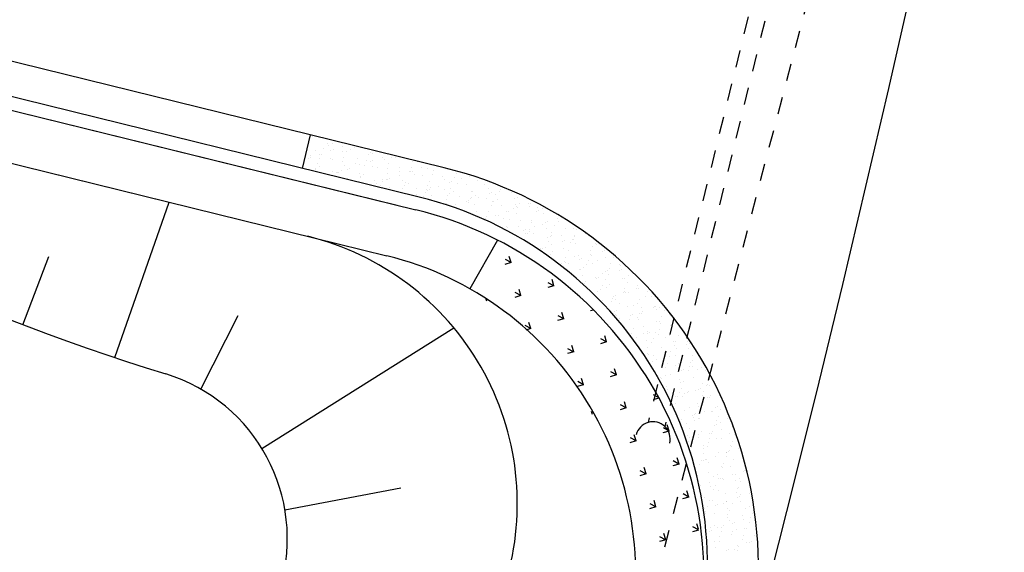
# Model space of a CAD drawing. Extents: x 0 to 1135, y 0 to 420.
# Tile 21 of 74: x 619 to 647, y 129 to 145. Entities that reach past the tile are written whole.
import ezdxf

# ---------------------------------------------------------------- set-up
doc = ezdxf.new("R2010")
doc.units = 0
doc.header["$LTSCALE"] = 2
doc.header["$MEASUREMENT"] = 0
doc.linetypes.add('ACAD_ISO02W100', pattern=[0.5, 0.25, -0.25])
doc.linetypes.add('AUSGEZOGEN', pattern=[0])
doc.layers.add('BOESCHG', color=8, linetype='AUSGEZOGEN')
doc.layers.add('Strassen', color=15, linetype='CONTINUOUS')

msp = doc.modelspace()

# ---------------------------------------------------------------- linework, layer by layer
at = {"layer": 'BOESCHG'}
for points in [[(371.801, 194.57, 0.000005), (348.632, 194.62, 0.000007), (332.459, 194.655, 0.000063)], [(371.798, 193.57, 0.000005), (348.629, 193.62, 0.000007), (332.457, 193.655, 0.000063)]]:
    msp.add_lwpolyline(points, format="xyb", dxfattribs=at)
at = {"layer": 'Strassen', "linetype": 'ACAD_ISO02W100'}
for p, q in [((643.944, 154.196), (630.033, 100.984)), ((640.638, 147.843), (637.021, 133.148)), ((641.124, 147.724), (637.506, 133.029))]:
    msp.add_line(p, q, dxfattribs=at)
at = {"layer": 'Strassen', "linetype": 'Continuous'}
for p, q in [((644.647, 145.708), (643.997, 142.855)), ((631.096, 140.548), (617.094, 143.995)), ((630.371, 139.697), (616.855, 143.024)), ((643.997, 142.855), (643.335, 140.005)), ((616.703, 142.67), (630.274, 139.329)), ((616.703, 142.67), (629.733, 139.462)), ((626.979, 140.531), (627.218, 141.502)), ((627.195, 141.384), (627.195, 141.384)), ((627.285, 141.46), (627.285, 141.46)), ((616.344, 141.213), (629.429, 137.992)), ((627.353, 141.041), (627.353, 141.041)), ((627.604, 141.122), (627.604, 141.122)), ((627.717, 141.245), (627.717, 141.245)), ((627.733, 141.203), (627.733, 141.203)), ((627.808, 141.05), (627.808, 141.05)), ((627.842, 141.263), (627.842, 141.263)), ((627.867, 141.07), (627.867, 141.07)), ((628.146, 141.167), (628.146, 141.167)), ((628.148, 141.03), (628.148, 141.03)), ((628.256, 141.031), (628.256, 141.031)), ((628.38, 141.083), (628.38, 141.083)), ((628.489, 141.143), (628.489, 141.143)), ((628.946, 141), (628.946, 141)), ((629.136, 141.023), (629.136, 141.023)), ((627.151, 140.823), (627.151, 140.823)), ((627.21, 140.843), (627.21, 140.843)), ((627.22, 140.917), (627.22, 140.917)), ((627.484, 140.808), (627.484, 140.808)), ((627.489, 140.94), (627.489, 140.94)), ((627.531, 140.93), (627.531, 140.93)), ((627.784, 140.825), (627.784, 140.825)), ((627.866, 140.797), (627.866, 140.797)), ((628.136, 140.717), (628.136, 140.717)), ((628.183, 140.839), (628.183, 140.839)), ((628.579, 140.814), (628.579, 140.814)), ((628.836, 140.749), (628.836, 140.749)), ((628.909, 140.94), (628.909, 140.94)), ((628.957, 140.739), (628.957, 140.739)), ((629.016, 140.76), (629.016, 140.76)), ((629.026, 140.962), (629.026, 140.962)), ((629.295, 140.856), (629.295, 140.856)), ((629.377, 140.785), (629.377, 140.785)), ((629.561, 140.849), (629.561, 140.849)), ((629.673, 140.842), (629.673, 140.842)), ((630.18, 140.73), (630.18, 140.73)), ((630.213, 140.759), (630.213, 140.759)), ((630.32, 140.722), (630.32, 140.722)), ((627.362, 140.488), (627.362, 140.488)), ((627.364, 140.517), (627.364, 140.517)), ((627.413, 140.665), (627.413, 140.665)), ((627.473, 140.578), (627.473, 140.578)), ((627.844, 140.45), (627.844, 140.45)), ((628.12, 140.458), (628.12, 140.458)), ((628.215, 140.61), (628.215, 140.61)), ((628.3, 140.512), (628.3, 140.512)), ((628.359, 140.532), (628.359, 140.532)), ((628.513, 140.677), (628.513, 140.677)), ((628.638, 140.629), (628.638, 140.629)), ((628.789, 140.626), (628.789, 140.626)), ((629.01, 140.599), (629.01, 140.599)), ((629.16, 140.556), (629.16, 140.556)), ((629.441, 140.535), (629.441, 140.535)), ((629.488, 140.658), (629.488, 140.658)), ((629.806, 140.436), (629.806, 140.436)), ((629.808, 140.57), (629.808, 140.57)), ((630.093, 140.445), (630.093, 140.445)), ((630.106, 140.429), (630.106, 140.429)), ((630.14, 140.567), (630.14, 140.567)), ((630.165, 140.449), (630.165, 140.449)), ((630.444, 140.546), (630.444, 140.546)), ((630.611, 140.514), (630.611, 140.514)), ((630.792, 140.477), (630.792, 140.477)), ((627.981, 140.402), (627.981, 140.402)), ((628.01, 140.397), (628.01, 140.397)), ((628.014, 140.397), (628.014, 140.397)), ((628.275, 140.235), (628.275, 140.235)), ((628.646, 140.395), (628.646, 140.395)), ((628.657, 140.277), (628.657, 140.277)), ((628.666, 140.306), (628.666, 140.306)), ((628.766, 140.338), (628.766, 140.338)), ((629.077, 140.179), (629.077, 140.179)), ((629.304, 140.157), (629.304, 140.157)), ((629.319, 140.215), (629.319, 140.215)), ((629.413, 140.217), (629.413, 140.217)), ((629.441, 140.384), (629.441, 140.384)), ((629.449, 140.201), (629.449, 140.201)), ((629.508, 140.222), (629.508, 140.222)), ((629.787, 140.318), (629.787, 140.318)), ((629.873, 140.168), (629.873, 140.168)), ((629.971, 140.125), (629.971, 140.125)), ((630.24, 140.354), (630.24, 140.354)), ((630.453, 140.316), (630.453, 140.316)), ((630.671, 140.139), (630.671, 140.139)), ((630.746, 140.354), (630.746, 140.354)), ((631.042, 140.299), (631.042, 140.299)), ((631.1, 140.196), (631.1, 140.196)), ((631.314, 140.138), (631.314, 140.138)), ((631.398, 140.263), (631.398, 140.263)), ((631.445, 140.386), (631.445, 140.386)), ((631.593, 140.235), (631.593, 140.235)), ((631.837, 140.288), (631.837, 140.288)), ((632.05, 140.173), (632.05, 140.173)), ((629.13, 140.091), (629.13, 140.091)), ((629.246, 140.024), (629.246, 140.024)), ((629.509, 139.964), (629.509, 139.964)), ((629.898, 139.933), (629.898, 139.933)), ((629.951, 140.036), (629.951, 140.036)), ((630.06, 140.097), (630.06, 140.097)), ((630.304, 139.953), (630.304, 139.953)), ((630.55, 139.842), (630.55, 139.842)), ((630.597, 139.916), (630.597, 139.916)), ((630.598, 139.891), (630.598, 139.891)), ((630.623, 140.034), (630.623, 140.034)), ((630.657, 139.911), (630.657, 139.911)), ((630.707, 139.977), (630.707, 139.977)), ((630.936, 140.008), (630.936, 140.008)), ((631.102, 139.924), (631.102, 139.924)), ((631.255, 140.118), (631.255, 140.118)), ((631.276, 139.943), (631.276, 139.943)), ((631.353, 139.857), (631.353, 139.857)), ((631.473, 140.084), (631.473, 140.084)), ((631.746, 140.076), (631.746, 140.076)), ((631.904, 139.868), (631.904, 139.868)), ((631.928, 139.853), (631.928, 139.853)), ((632.268, 140.073), (632.268, 140.073)), ((632.393, 139.956), (632.393, 139.956)), ((632.7, 139.857), (632.7, 139.857)), ((632.742, 139.924), (632.742, 139.924)), ((643.335, 140.005), (642.661, 137.159)), ((630.279, 139.78), (630.279, 139.78)), ((630.503, 139.72), (630.503, 139.72)), ((630.735, 139.738), (630.735, 139.738)), ((631.156, 139.629), (631.156, 139.629)), ((631.203, 139.752), (631.203, 139.752)), ((631.244, 139.796), (631.244, 139.796)), ((631.533, 139.708), (631.533, 139.708)), ((631.747, 139.58), (631.747, 139.58)), ((631.806, 139.6), (631.806, 139.6)), ((631.855, 139.661), (631.855, 139.661)), ((631.891, 139.676), (631.891, 139.676)), ((632, 139.737), (632, 139.737)), ((632.085, 139.697), (632.085, 139.697)), ((632.336, 139.653), (632.336, 139.653)), ((632.404, 139.807), (632.404, 139.807)), ((632.463, 139.828), (632.463, 139.828)), ((632.507, 139.57), (632.507, 139.57)), ((632.537, 139.556), (632.537, 139.556)), ((632.58, 139.762), (632.58, 139.762)), ((632.647, 139.617), (632.647, 139.617)), ((633.04, 139.835), (633.04, 139.835)), ((633.131, 139.642), (633.131, 139.642)), ((633.233, 139.671), (633.233, 139.671)), ((621.533, 135.032), (623.106, 139.549)), ((631.166, 139.523), (631.166, 139.523)), ((631.428, 139.469), (631.428, 139.469)), ((631.808, 139.538), (631.808, 139.538)), ((631.964, 139.493), (631.964, 139.493)), ((632.024, 139.27), (632.024, 139.27)), ((632.396, 139.278), (632.396, 139.278)), ((632.46, 139.448), (632.46, 139.448)), ((632.767, 139.438), (632.767, 139.438)), ((632.896, 139.269), (632.896, 139.269)), ((632.955, 139.29), (632.955, 139.29)), ((633.113, 139.357), (633.113, 139.357)), ((633.16, 139.48), (633.16, 139.48)), ((633.184, 139.436), (633.184, 139.436)), ((633.234, 139.386), (633.234, 139.386)), ((633.293, 139.496), (633.293, 139.496)), ((633.553, 139.497), (633.553, 139.497)), ((633.562, 139.427), (633.562, 139.427)), ((633.612, 139.517), (633.612, 139.517)), ((633.765, 139.266), (633.765, 139.266)), ((633.812, 139.389), (633.812, 139.389)), ((633.831, 139.315), (633.831, 139.315)), ((633.94, 139.376), (633.94, 139.376)), ((632.299, 139.062), (632.299, 139.062)), ((632.338, 139.128), (632.338, 139.128)), ((632.577, 139.159), (632.577, 139.159)), ((632.671, 139.15), (632.671, 139.15)), ((632.827, 139.063), (632.827, 139.063)), ((632.991, 139.037), (632.991, 139.037)), ((633.198, 139.223), (633.198, 139.223)), ((633.317, 139.03), (633.317, 139.03)), ((633.629, 139.007), (633.629, 139.007)), ((633.993, 139.212), (633.993, 139.212)), ((634.383, 139.075), (634.383, 139.075)), ((634.417, 139.176), (634.417, 139.176)), ((634.424, 138.996), (634.424, 138.996)), ((632.917, 138.846), (632.917, 138.846)), ((632.924, 138.811), (632.924, 138.811)), ((633.258, 138.847), (633.258, 138.847)), ((633.389, 138.731), (633.389, 138.731)), ((633.448, 138.752), (633.448, 138.752)), ((633.57, 138.755), (633.57, 138.755)), ((633.643, 138.946), (633.643, 138.946)), ((633.726, 138.848), (633.726, 138.848)), ((633.964, 138.909), (633.964, 138.909)), ((634.045, 138.959), (634.045, 138.959)), ((634.06, 138.792), (634.06, 138.792)), ((634.104, 138.979), (634.104, 138.979)), ((634.295, 138.856), (634.295, 138.856)), ((634.611, 138.789), (634.611, 138.789)), ((634.856, 138.781), (634.856, 138.781)), ((634.947, 138.765), (634.947, 138.765)), ((632.645, 138.445), (631.843, 137.032)), ((633.462, 138.63), (633.462, 138.63)), ((633.523, 138.632), (633.523, 138.632)), ((633.571, 138.691), (633.571, 138.691)), ((633.689, 138.632), (633.689, 138.632)), ((634.108, 138.51), (634.108, 138.51)), ((634.12, 138.417), (634.12, 138.417)), ((634.175, 138.541), (634.175, 138.541)), ((634.218, 138.57), (634.218, 138.57)), ((634.222, 138.664), (634.222, 138.664)), ((634.492, 138.577), (634.492, 138.577)), ((634.538, 138.42), (634.538, 138.42)), ((634.597, 138.441), (634.597, 138.441)), ((634.828, 138.451), (634.828, 138.451)), ((634.864, 138.45), (634.864, 138.45)), ((634.874, 138.573), (634.874, 138.573)), ((634.875, 138.537), (634.875, 138.537)), ((635.194, 138.648), (635.194, 138.648)), ((635.287, 138.566), (635.287, 138.566)), ((633.754, 138.231), (633.754, 138.231)), ((633.881, 138.193), (633.881, 138.193)), ((633.94, 138.214), (633.94, 138.214)), ((634.053, 138.222), (634.053, 138.222)), ((634.219, 138.31), (634.219, 138.31)), ((634.552, 138.201), (634.552, 138.201)), ((634.705, 138.131), (634.705, 138.131)), ((634.755, 138.389), (634.755, 138.389)), ((634.923, 138.361), (634.923, 138.361)), ((635.354, 138.146), (635.354, 138.146)), ((635.402, 138.269), (635.402, 138.269)), ((635.48, 138.36), (635.48, 138.36)), ((635.511, 138.33), (635.511, 138.33)), ((635.746, 138.13), (635.746, 138.13)), ((618.861, 135.987), (619.618, 137.972)), ((633.041, 137.791), (632.876, 137.88)), ((633.041, 137.791), (632.988, 137.971)), ((634.185, 138.016), (634.185, 138.016)), ((634.242, 138.104), (634.242, 138.104)), ((634.632, 137.939), (634.632, 137.939)), ((634.889, 137.984), (634.889, 137.984)), ((634.983, 137.986), (634.983, 137.986)), ((635.03, 137.882), (635.03, 137.882)), ((635.089, 137.903), (635.089, 137.903)), ((635.284, 137.849), (635.284, 137.849)), ((635.358, 138.04), (635.358, 138.04)), ((635.368, 137.999), (635.368, 137.999)), ((635.535, 137.863), (635.535, 137.863)), ((635.687, 138.11), (635.687, 138.11)), ((635.785, 137.931), (635.785, 137.931)), ((636.01, 137.949), (636.01, 137.949)), ((633.041, 137.791), (632.862, 137.738)), ((634.495, 137.765), (634.495, 137.765)), ((634.585, 137.817), (634.585, 137.817)), ((634.616, 137.8), (634.616, 137.8)), ((634.711, 137.772), (634.711, 137.772)), ((635.033, 137.584), (635.033, 137.584)), ((635.047, 137.585), (635.047, 137.585)), ((635.142, 137.645), (635.142, 137.645)), ((635.238, 137.726), (635.238, 137.726)), ((635.414, 137.771), (635.414, 137.771)), ((635.845, 137.556), (635.845, 137.556)), ((635.89, 137.635), (635.89, 137.635)), ((635.937, 137.758), (635.937, 137.758)), ((636.179, 137.572), (636.179, 137.572)), ((636.182, 137.743), (636.182, 137.743)), ((636.216, 137.716), (636.216, 137.716)), ((636.238, 137.592), (636.238, 137.592)), ((634.285, 137.118), (634.232, 137.298)), ((635.115, 137.406), (635.115, 137.406)), ((635.478, 137.37), (635.478, 137.37)), ((635.522, 137.344), (635.522, 137.344)), ((635.581, 137.365), (635.581, 137.365)), ((635.68, 137.464), (635.68, 137.464)), ((635.768, 137.315), (635.768, 137.315)), ((635.789, 137.524), (635.789, 137.524)), ((635.86, 137.461), (635.86, 137.461)), ((636.277, 137.34), (636.277, 137.34)), ((636.326, 137.343), (636.326, 137.343)), ((636.435, 137.404), (636.435, 137.404)), ((636.542, 137.545), (636.542, 137.545)), ((633.327, 136.833), (633.273, 137.012)), ((634.285, 137.118), (634.106, 137.065)), ((634.285, 137.119), (634.12, 137.208)), ((635.166, 137.178), (635.166, 137.178)), ((635.203, 137.234), (635.203, 137.234)), ((635.648, 137.001), (635.648, 137.001)), ((635.695, 137.124), (635.695, 137.124)), ((635.813, 137.058), (635.813, 137.058)), ((635.91, 137.154), (635.91, 137.154)), ((636.347, 137.033), (636.347, 137.033)), ((636.42, 137.225), (636.42, 137.225)), ((636.671, 137.034), (636.671, 137.034)), ((636.708, 137.125), (636.708, 137.125)), ((636.73, 137.054), (636.73, 137.054)), ((642.661, 137.159), (641.973, 134.316)), ((632.332, 136.669), (632.315, 136.727)), ((633.327, 136.833), (633.147, 136.779)), ((633.327, 136.833), (633.162, 136.922)), ((635.546, 136.95), (635.546, 136.95)), ((635.695, 136.696), (635.695, 136.696)), ((635.977, 136.735), (635.977, 136.735)), ((636.014, 136.806), (636.014, 136.806)), ((636.066, 136.719), (636.066, 136.719)), ((636.073, 136.827), (636.073, 136.827)), ((636.3, 136.91), (636.3, 136.91)), ((636.341, 136.939), (636.341, 136.939)), ((636.352, 136.923), (636.352, 136.923)), ((636.46, 136.938), (636.46, 136.938)), ((636.772, 136.724), (636.772, 136.724)), ((636.952, 136.82), (636.952, 136.82)), ((636.999, 136.942), (636.999, 136.942)), ((637.106, 136.817), (637.106, 136.817)), ((637.139, 136.91), (637.139, 136.91)), ((635.422, 136.414), (635.35, 136.392)), ((635.957, 136.658), (635.957, 136.658)), ((636.178, 136.591), (636.178, 136.591)), ((636.408, 136.52), (636.408, 136.52)), ((636.604, 136.538), (636.604, 136.538)), ((636.713, 136.599), (636.713, 136.599)), ((636.83, 136.5), (636.83, 136.5)), ((637.163, 136.496), (637.163, 136.496)), ((637.203, 136.509), (637.203, 136.509)), ((637.223, 136.516), (637.223, 136.516)), ((637.251, 136.418), (637.251, 136.418)), ((637.36, 136.478), (637.36, 136.478)), ((637.483, 136.409), (637.483, 136.409)), ((624.026, 134.116), (625.112, 136.257)), ((634.571, 136.16), (634.391, 136.107)), ((634.571, 136.16), (634.406, 136.249)), ((634.571, 136.16), (634.517, 136.34)), ((636.037, 136.36), (636.037, 136.36)), ((636.058, 136.276), (636.058, 136.276)), ((636.09, 136.252), (636.09, 136.252)), ((636.105, 136.399), (636.105, 136.399)), ((636.188, 136.158), (636.188, 136.158)), ((636.468, 136.144), (636.468, 136.144)), ((636.507, 136.268), (636.507, 136.268)), ((636.566, 136.289), (636.566, 136.289)), ((636.71, 136.186), (636.71, 136.186)), ((636.737, 136.132), (636.737, 136.132)), ((636.757, 136.308), (636.757, 136.308)), ((636.839, 136.304), (636.839, 136.304)), ((636.845, 136.385), (636.845, 136.385)), ((637.409, 136.218), (637.409, 136.218)), ((637.634, 136.293), (637.634, 136.293)), ((625.8, 132.394), (631.377, 135.899)), ((633.612, 135.875), (633.447, 135.964)), ((633.613, 135.874), (633.463, 135.83)), ((633.613, 135.874), (633.559, 136.054)), ((636.344, 135.913), (636.344, 135.913)), ((636.588, 135.866), (636.588, 135.866)), ((636.899, 135.929), (636.899, 135.929)), ((637.27, 136.089), (637.27, 136.089)), ((637.337, 135.847), (637.337, 135.847)), ((637.363, 136.095), (637.363, 136.095)), ((637.384, 136.012), (637.384, 136.012)), ((637.656, 135.958), (637.656, 135.958)), ((637.702, 135.874), (637.702, 135.874)), ((637.715, 135.978), (637.715, 135.978)), ((635.814, 135.488), (635.65, 135.577)), ((635.815, 135.487), (635.761, 135.667)), ((636.515, 135.674), (636.515, 135.674)), ((636.532, 135.743), (636.532, 135.743)), ((636.68, 135.62), (636.68, 135.62)), ((636.881, 135.732), (636.881, 135.732)), ((636.991, 135.793), (636.991, 135.793)), ((636.999, 135.73), (636.999, 135.73)), ((637.058, 135.751), (637.058, 135.751)), ((637.167, 135.584), (637.167, 135.584)), ((637.24, 135.775), (637.24, 135.775)), ((637.33, 135.714), (637.33, 135.714)), ((637.528, 135.612), (637.528, 135.612)), ((637.637, 135.673), (637.637, 135.673)), ((637.893, 135.684), (637.893, 135.684)), ((638.133, 135.658), (638.133, 135.658)), ((634.856, 135.202), (634.691, 135.291)), ((634.857, 135.202), (634.803, 135.381)), ((635.815, 135.487), (635.635, 135.434)), ((636.963, 135.528), (636.963, 135.528)), ((637.015, 135.326), (637.015, 135.326)), ((637.12, 135.461), (637.12, 135.461)), ((637.395, 135.313), (637.395, 135.313)), ((637.762, 135.498), (637.762, 135.498)), ((637.773, 135.37), (637.773, 135.37)), ((637.82, 135.493), (637.82, 135.493)), ((637.829, 135.309), (637.829, 135.309)), ((638.148, 135.419), (638.148, 135.419)), ((638.175, 135.492), (638.175, 135.492)), ((638.193, 135.283), (638.193, 135.283)), ((638.207, 135.44), (638.207, 135.44)), ((634.857, 135.202), (634.677, 135.148)), ((636.998, 135.141), (636.998, 135.141)), ((637.031, 135.108), (637.031, 135.108)), ((637.172, 135.082), (637.172, 135.082)), ((637.268, 134.987), (637.268, 134.987)), ((637.491, 135.192), (637.491, 135.192)), ((637.55, 135.213), (637.55, 135.213)), ((637.651, 135.05), (637.651, 135.05)), ((637.662, 135.206), (637.662, 135.206)), ((637.826, 135.097), (637.826, 135.097)), ((638.308, 135.086), (638.308, 135.086)), ((636.101, 134.529), (636.047, 134.709)), ((637.159, 134.926), (637.159, 134.926)), ((637.462, 134.893), (637.462, 134.893)), ((637.531, 134.736), (637.531, 134.736)), ((637.577, 134.859), (637.577, 134.859)), ((637.806, 134.806), (637.806, 134.806)), ((637.915, 134.867), (637.915, 134.867)), ((638.23, 134.768), (638.23, 134.768)), ((638.257, 134.882), (638.257, 134.882)), ((638.303, 134.96), (638.303, 134.96)), ((638.321, 134.771), (638.321, 134.771)), ((638.562, 134.747), (638.562, 134.747)), ((635.142, 134.243), (635.089, 134.423)), ((636.101, 134.529), (635.921, 134.475)), ((636.1, 134.529), (635.935, 134.618)), ((637.292, 134.521), (637.292, 134.521)), ((637.327, 134.427), (637.327, 134.427)), ((637.386, 134.447), (637.386, 134.447)), ((637.408, 134.416), (637.408, 134.416)), ((637.522, 134.518), (637.522, 134.518)), ((637.665, 134.544), (637.665, 134.544)), ((637.893, 134.678), (637.893, 134.678)), ((637.984, 134.654), (637.984, 134.654)), ((638.043, 134.674), (638.043, 134.674)), ((638.183, 134.645), (638.183, 134.645)), ((638.324, 134.462), (638.324, 134.462)), ((638.452, 134.686), (638.452, 134.686)), ((638.688, 134.667), (638.688, 134.667)), ((635.142, 134.243), (634.963, 134.19)), ((635.142, 134.244), (634.977, 134.333)), ((637.546, 134.182), (637.546, 134.182)), ((637.939, 134.4), (637.939, 134.4)), ((637.953, 134.302), (637.953, 134.302)), ((637.988, 134.134), (637.988, 134.134)), ((638.061, 134.325), (638.061, 134.325)), ((638.535, 134.136), (638.535, 134.136)), ((638.586, 134.28), (638.586, 134.28)), ((638.713, 134.235), (638.713, 134.235)), ((638.755, 134.247), (638.755, 134.247)), ((638.814, 134.233), (638.814, 134.233)), ((641.973, 134.316), (641.271, 131.478)), ((637.322, 133.85), (637.165, 133.803)), ((637.304, 133.878), (637.179, 133.946)), ((637.586, 134.117), (637.586, 134.117)), ((637.819, 133.889), (637.819, 133.889)), ((637.878, 133.909), (637.878, 133.909)), ((637.941, 134.011), (637.941, 134.011)), ((638.017, 133.901), (638.017, 133.901)), ((638.083, 134.001), (638.083, 134.001)), ((638.157, 134.006), (638.157, 134.006)), ((638.193, 134.061), (638.193, 134.061)), ((638.384, 134.087), (638.384, 134.087)), ((638.476, 134.116), (638.476, 134.116)), ((638.593, 133.921), (638.593, 133.921)), ((638.64, 134.043), (638.64, 134.043)), ((638.73, 133.88), (638.73, 133.88)), ((638.816, 133.872), (638.816, 133.872)), ((638.839, 133.941), (638.839, 133.941)), ((636.386, 133.571), (636.207, 133.517)), ((636.386, 133.571), (636.221, 133.66)), ((636.386, 133.571), (636.333, 133.75)), ((637.818, 133.691), (637.818, 133.691)), ((638.217, 133.595), (638.217, 133.595)), ((638.449, 133.686), (638.449, 133.686)), ((638.471, 133.601), (638.471, 133.601)), ((638.968, 133.578), (638.968, 133.578)), ((639.027, 133.598), (639.027, 133.598)), ((635.401, 133.377), (635.374, 133.465)), ((638.085, 133.482), (638.085, 133.482)), ((638.311, 133.351), (638.311, 133.351)), ((638.351, 133.287), (638.351, 133.287)), ((638.37, 133.371), (638.37, 133.371)), ((638.398, 133.409), (638.398, 133.409)), ((638.516, 133.266), (638.516, 133.266)), ((638.649, 133.468), (638.649, 133.468)), ((638.863, 133.475), (638.863, 133.475)), ((638.88, 133.471), (638.88, 133.471)), ((639.05, 133.318), (639.05, 133.318)), ((639.123, 133.51), (639.123, 133.51)), ((637.63, 132.898), (637.465, 132.987)), ((637.63, 132.898), (637.577, 133.078)), ((637.992, 133.24), (637.992, 133.24)), ((638.145, 133.106), (638.145, 133.106)), ((638.361, 133.195), (638.361, 133.195)), ((638.47, 133.256), (638.47, 133.256)), ((638.947, 133.051), (638.947, 133.051)), ((639.003, 133.196), (639.003, 133.196)), ((639.008, 133.075), (639.008, 133.075)), ((639.117, 133.136), (639.117, 133.136)), ((639.311, 133.255), (639.311, 133.255)), ((639.46, 133.04), (639.46, 133.04)), ((636.671, 132.612), (636.506, 132.702)), ((636.672, 132.612), (636.618, 132.792)), ((637.63, 132.898), (637.451, 132.844)), ((638.155, 132.775), (638.155, 132.775)), ((638.209, 132.705), (638.209, 132.705)), ((638.229, 132.967), (638.229, 132.967)), ((638.485, 132.702), (638.485, 132.702)), ((638.494, 132.789), (638.494, 132.789)), ((638.576, 132.891), (638.576, 132.891)), ((638.804, 132.812), (638.804, 132.812)), ((638.863, 132.833), (638.863, 132.833)), ((638.881, 132.876), (638.881, 132.876)), ((639.141, 132.929), (639.141, 132.929)), ((639.378, 132.836), (639.378, 132.836)), ((639.533, 132.785), (639.533, 132.785)), ((636.672, 132.612), (636.492, 132.559)), ((638.147, 132.585), (638.147, 132.585)), ((638.206, 132.606), (638.206, 132.606)), ((638.64, 132.49), (638.64, 132.49)), ((638.748, 132.45), (638.748, 132.45)), ((638.761, 132.562), (638.761, 132.562)), ((638.808, 132.684), (638.808, 132.684)), ((639.007, 132.676), (639.007, 132.676)), ((639.141, 132.669), (639.141, 132.669)), ((639.413, 132.471), (639.413, 132.471)), ((639.438, 132.461), (639.438, 132.461)), ((639.46, 132.594), (639.46, 132.594)), ((637.916, 131.94), (637.862, 132.119)), ((638.276, 132.286), (638.276, 132.286)), ((638.639, 132.389), (638.639, 132.389)), ((638.639, 132.242), (638.639, 132.242)), ((638.977, 132.164), (638.977, 132.164)), ((639.071, 132.275), (639.071, 132.275)), ((639.285, 132.269), (639.285, 132.269)), ((639.291, 132.151), (639.291, 132.151)), ((639.296, 132.274), (639.296, 132.274)), ((639.355, 132.295), (639.355, 132.295)), ((639.395, 132.33), (639.395, 132.33)), ((639.634, 132.391), (639.634, 132.391)), ((636.958, 131.654), (636.904, 131.834)), ((637.916, 131.94), (637.736, 131.886)), ((637.915, 131.94), (637.75, 132.029)), ((638.519, 131.928), (638.519, 131.928)), ((638.566, 132.05), (638.566, 132.05)), ((638.639, 132.047), (638.639, 132.047)), ((638.698, 132.068), (638.698, 132.068)), ((638.707, 132.07), (638.707, 132.07)), ((638.772, 131.983), (638.772, 131.983)), ((639.138, 131.855), (639.138, 131.855)), ((639.171, 131.837), (639.171, 131.837)), ((639.218, 131.96), (639.218, 131.96)), ((639.419, 131.863), (639.419, 131.863)), ((639.503, 132.059), (639.503, 132.059)), ((636.958, 131.654), (636.778, 131.6)), ((636.957, 131.654), (636.792, 131.743)), ((638.767, 131.695), (638.767, 131.695)), ((638.916, 131.584), (638.916, 131.584)), ((639.025, 131.644), (639.025, 131.644)), ((639.469, 131.626), (639.469, 131.626)), ((639.57, 131.64), (639.57, 131.64)), ((639.788, 131.736), (639.788, 131.736)), ((639.823, 131.746), (639.823, 131.746)), ((639.847, 131.757), (639.847, 131.757)), ((638.534, 131.302), (638.534, 131.302)), ((638.812, 131.399), (638.812, 131.399)), ((638.832, 131.294), (638.832, 131.294)), ((638.976, 131.325), (638.976, 131.325)), ((639.049, 131.517), (639.049, 131.517)), ((639.131, 131.509), (639.131, 131.509)), ((639.19, 131.529), (639.19, 131.529)), ((639.199, 131.48), (639.199, 131.48)), ((639.563, 131.463), (639.563, 131.463)), ((639.63, 131.265), (639.63, 131.265)), ((639.672, 131.524), (639.672, 131.524)), ((639.701, 131.426), (639.701, 131.426)), ((641.271, 131.478), (640.555, 128.644)), ((626.47, 130.608), (629.835, 131.25)), ((638.201, 130.981), (638.022, 130.928)), ((638.201, 130.981), (638.036, 131.071)), ((638.201, 130.981), (638.148, 131.161)), ((638.929, 131.203), (638.929, 131.203)), ((639.05, 131.178), (639.05, 131.178)), ((639.263, 131.079), (639.263, 131.079)), ((639.581, 131.112), (639.581, 131.112)), ((639.628, 131.235), (639.628, 131.235)), ((639.683, 130.991), (639.683, 130.991)), ((639.696, 131.057), (639.696, 131.057)), ((639.961, 131.088), (639.961, 131.088)), ((637.243, 130.696), (637.063, 130.642)), ((637.243, 130.696), (637.078, 130.785)), ((637.243, 130.696), (637.19, 130.875)), ((638.656, 130.959), (638.656, 130.959)), ((638.734, 130.691), (638.734, 130.691)), ((638.807, 130.883), (638.807, 130.883)), ((638.899, 130.874), (638.899, 130.874)), ((638.967, 130.744), (638.967, 130.744)), ((639.026, 130.764), (639.026, 130.764)), ((639.194, 130.778), (639.194, 130.778)), ((639.303, 130.839), (639.303, 130.839)), ((639.305, 130.861), (639.305, 130.861)), ((639.459, 130.792), (639.459, 130.792)), ((639.624, 130.971), (639.624, 130.971)), ((639.694, 130.863), (639.694, 130.863)), ((639.95, 130.718), (639.95, 130.718)), ((638.648, 130.633), (638.648, 130.633)), ((638.681, 130.492), (638.681, 130.492)), ((638.687, 130.569), (638.687, 130.569)), ((638.959, 130.499), (638.959, 130.499)), ((639.33, 130.659), (639.33, 130.659)), ((639.339, 130.478), (639.339, 130.478)), ((639.386, 130.601), (639.386, 130.601)), ((639.761, 130.444), (639.761, 130.444)), ((639.841, 130.658), (639.841, 130.658)), ((640.038, 130.51), (640.038, 130.51)), ((640.116, 130.433), (640.116, 130.433)), ((638.481, 130.043), (638.434, 130.203)), ((638.934, 130.153), (638.934, 130.153)), ((639.217, 130.158), (639.217, 130.158)), ((639.327, 130.372), (639.327, 130.372)), ((639.39, 130.284), (639.39, 130.284)), ((639.459, 130.206), (639.459, 130.206)), ((639.518, 130.226), (639.518, 130.226)), ((639.797, 130.322), (639.797, 130.322)), ((639.974, 130.252), (639.974, 130.252)), ((639.991, 130.387), (639.991, 130.387)), ((637.529, 129.737), (637.475, 129.917)), ((638.484, 130.022), (638.307, 129.969)), ((638.483, 130.025), (638.322, 130.112)), ((638.802, 129.978), (638.802, 129.978)), ((638.825, 130.092), (638.825, 130.092)), ((638.861, 129.999), (638.861, 129.999)), ((639.023, 130.098), (639.023, 130.098)), ((639.097, 129.844), (639.097, 129.844)), ((639.14, 130.095), (639.14, 130.095)), ((639.144, 129.967), (639.144, 129.967)), ((639.454, 129.883), (639.454, 129.883)), ((639.472, 129.972), (639.472, 129.972)), ((639.581, 130.033), (639.581, 130.033)), ((639.796, 129.876), (639.796, 129.876)), ((639.821, 130.069), (639.821, 130.069)), ((639.869, 130.067), (639.869, 130.067)), ((640.118, 129.852), (640.118, 129.852)), ((637.529, 129.737), (637.349, 129.684)), ((637.528, 129.737), (637.363, 129.827)), ((638.958, 129.687), (638.958, 129.687)), ((639.09, 129.678), (639.09, 129.678)), ((639.605, 129.566), (639.605, 129.566)), ((639.632, 129.557), (639.632, 129.557)), ((639.749, 129.753), (639.749, 129.753)), ((639.885, 129.667), (639.885, 129.667)), ((639.951, 129.667), (639.951, 129.667)), ((640.01, 129.688), (640.01, 129.688)), ((638.975, 129.524), (638.975, 129.524)), ((639.295, 129.44), (639.295, 129.44)), ((639.354, 129.461), (639.354, 129.461)), ((639.521, 129.463), (639.521, 129.463)), ((639.627, 129.433), (639.627, 129.433))]:
    msp.add_line(p, q, dxfattribs=at)
for centre, radius, start, end in [((642.906, 199.025), 67.468, 236.51151, 252.85133), ((628.227, 128.896), 12, 345.129, 76.1705), ((627.742, 129.015), 11, 345.1408, 76.1705), ((627.645, 128.648), 11, 345.2065, 76.1708), ((625.221, 130.789), 8, 343.2594, 76.1705), ((627.158, 128.768), 9.5, 345.044, 76.1705), ((621.539, 129.778), 5, 343.5193, 72.8513), ((637.16, 132.668), 0.5, 346.1713, 166.1713)]:
    msp.add_arc(centre, radius, start, end, dxfattribs=at)

doc.saveas('drawing.dxf')
